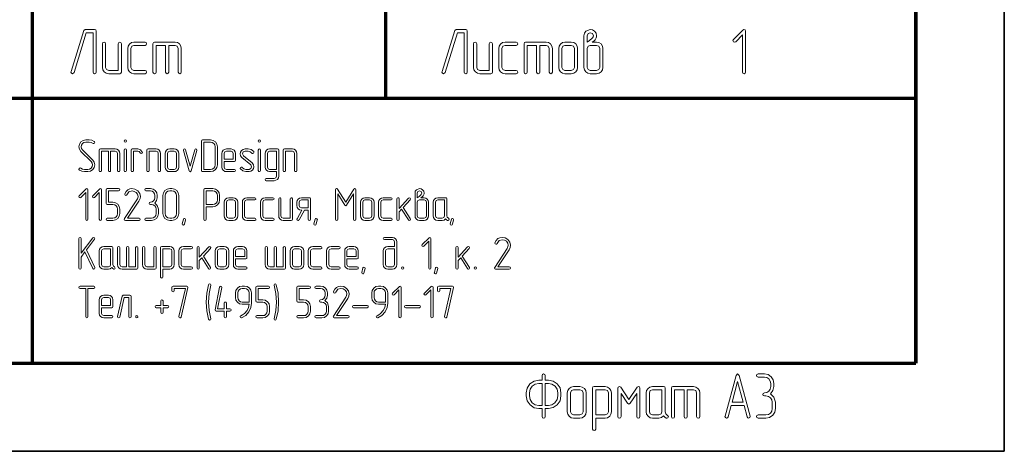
# Model space of a CAD drawing. Extents: x 0 to 420, y 0 to 297.
# Tile 11 of 18: x 364 to 420, y 0 to 24. Entities that reach past the tile are written whole.
import ezdxf

# ---------------------------------------------------------------- set-up
doc = ezdxf.new("R2010")
doc.units = 0

msp = doc.modelspace()

# ---------------------------------------------------------------- linework, layer by layer
at = {"color": 7, "lineweight": 35}
for p, q in [((420, 0), (420, 297)), ((0, 0), (420, 0))]:
    msp.add_line(p, q, dxfattribs=at)
at = {"color": 7, "lineweight": 70}
for p, q in [((415, 5), (415, 292)), ((415, 60), (415, 5)), ((365, 5), (365, 45)), ((295, 20), (415, 20)), ((20, 5), (415, 5)), ((230, 5), (415, 5))]:
    msp.add_line(p, q, dxfattribs=at)
at = {"color": 7, "lineweight": 70, "ltscale": 0.125}
msp.add_line((385, 20), (385, 25), dxfattribs=at)
at = {"color": 7, "lineweight": 13}
for points in [[(368.605, 21.471), (368.605, 23.792), (368.583, 23.858), (368.517, 23.883), (367.983, 23.883), (367.899, 23.821), (367.183, 21.5), (367.175, 21.467), (367.205, 21.405), (367.27, 21.383), (367.355, 21.446), (368.049, 23.704), (368.429, 23.704), (368.429, 21.471), (368.455, 21.405), (368.517, 21.383), (368.583, 21.405)], [(389.605, 21.471), (389.605, 23.792), (389.583, 23.858), (389.517, 23.883), (388.983, 23.883), (388.899, 23.821), (388.183, 21.5), (388.175, 21.467), (388.205, 21.405), (388.27, 21.383), (388.355, 21.446), (389.049, 23.704), (389.429, 23.704), (389.429, 21.471), (389.455, 21.405), (389.517, 21.383), (389.583, 21.405)], [(396.681, 23.167), (396.765, 23.233), (396.845, 23.302), (396.911, 23.419), (396.922, 23.463), (396.925, 23.525), (396.896, 23.675), (396.812, 23.792), (396.699, 23.858), (396.567, 23.88), (396.322, 23.792), (396.238, 23.675), (396.213, 23.525), (396.213, 22.812), (396.213, 21.742), (396.238, 21.603), (396.319, 21.489), (396.432, 21.409), (396.571, 21.383), (396.925, 21.383), (397.064, 21.409), (397.181, 21.489), (397.254, 21.603), (397.284, 21.742), (397.284, 22.812), (397.254, 22.948), (397.178, 23.065), (397.061, 23.141), (396.925, 23.167)], [(396.392, 23.167), (396.392, 23.525), (396.443, 23.657), (396.567, 23.704), (396.695, 23.657), (396.746, 23.525), (396.732, 23.463), (396.702, 23.416), (396.681, 23.394), (396.527, 23.262)], [(405.356, 21.471), (405.356, 23.792), (405.331, 23.858), (405.265, 23.88), (405.207, 23.854), (404.673, 23.321), (404.644, 23.258), (404.673, 23.196), (404.735, 23.167), (404.797, 23.196), (405.177, 23.58), (405.177, 21.471), (405.207, 21.405), (405.269, 21.383), (405.331, 21.405)], [(370.034, 21.471), (370.034, 23.079), (370.004, 23.145), (369.942, 23.167), (369.884, 23.141), (369.855, 23.079), (369.855, 21.562), (369.317, 21.562), (369.193, 21.614), (369.142, 21.742), (369.142, 23.079), (369.113, 23.145), (369.05, 23.167), (368.988, 23.141), (368.963, 23.079), (368.963, 21.742), (368.985, 21.599), (369.065, 21.486), (369.178, 21.405), (369.317, 21.383), (369.942, 21.383), (370.008, 21.405)], [(371.371, 21.383), (371.441, 21.413), (371.463, 21.471), (371.437, 21.537), (371.371, 21.562), (370.746, 21.562), (370.622, 21.614), (370.571, 21.742), (370.571, 22.812), (370.622, 22.937), (370.746, 22.988), (371.371, 22.988), (371.441, 23.017), (371.463, 23.079), (371.437, 23.141), (371.371, 23.167), (370.746, 23.167), (370.604, 23.141), (370.494, 23.061), (370.414, 22.944), (370.392, 22.812), (370.392, 21.742), (370.414, 21.599), (370.494, 21.486), (370.607, 21.405), (370.746, 21.383)], [(372.534, 22.988), (372.534, 21.471), (372.559, 21.405), (372.625, 21.383), (372.687, 21.405), (372.713, 21.471), (372.713, 22.988), (373.071, 22.988), (373.195, 22.937), (373.246, 22.812), (373.246, 21.471), (373.276, 21.405), (373.338, 21.383), (373.4, 21.405), (373.425, 21.471), (373.425, 22.812), (373.4, 22.948), (373.323, 23.065), (373.206, 23.141), (373.071, 23.167), (371.909, 23.167), (371.843, 23.145), (371.821, 23.079), (371.821, 21.471), (371.846, 21.405), (371.909, 21.383), (371.974, 21.405), (372, 21.471), (372, 22.988)], [(391.034, 21.471), (391.034, 23.079), (391.004, 23.145), (390.942, 23.167), (390.884, 23.141), (390.855, 23.079), (390.855, 21.562), (390.317, 21.562), (390.193, 21.614), (390.142, 21.742), (390.142, 23.079), (390.113, 23.145), (390.05, 23.167), (389.988, 23.141), (389.963, 23.079), (389.963, 21.742), (389.985, 21.599), (390.065, 21.486), (390.178, 21.405), (390.317, 21.383), (390.942, 21.383), (391.008, 21.405)], [(392.371, 21.383), (392.441, 21.413), (392.463, 21.471), (392.437, 21.537), (392.371, 21.562), (391.746, 21.562), (391.622, 21.614), (391.571, 21.742), (391.571, 22.812), (391.622, 22.937), (391.746, 22.988), (392.371, 22.988), (392.441, 23.017), (392.463, 23.079), (392.437, 23.141), (392.371, 23.167), (391.746, 23.167), (391.604, 23.141), (391.494, 23.061), (391.414, 22.944), (391.392, 22.812), (391.392, 21.742), (391.414, 21.599), (391.494, 21.486), (391.607, 21.405), (391.746, 21.383)], [(393.534, 22.988), (393.534, 21.471), (393.559, 21.405), (393.625, 21.383), (393.687, 21.405), (393.713, 21.471), (393.713, 22.988), (394.071, 22.988), (394.195, 22.937), (394.246, 22.812), (394.246, 21.471), (394.276, 21.405), (394.338, 21.383), (394.4, 21.405), (394.425, 21.471), (394.425, 22.812), (394.4, 22.948), (394.323, 23.065), (394.206, 23.141), (394.071, 23.167), (392.909, 23.167), (392.843, 23.145), (392.821, 23.079), (392.821, 21.471), (392.846, 21.405), (392.909, 21.383), (392.974, 21.405), (393, 21.471), (393, 22.988)], [(395.855, 21.742), (395.855, 22.812), (395.825, 22.948), (395.749, 23.065), (395.632, 23.141), (395.496, 23.167), (395.138, 23.167), (394.996, 23.141), (394.886, 23.061), (394.806, 22.944), (394.784, 22.812), (394.784, 21.742), (394.806, 21.599), (394.886, 21.486), (394.999, 21.405), (395.138, 21.383), (395.496, 21.383), (395.632, 21.405), (395.749, 21.486), (395.825, 21.599)], [(395.675, 21.742), (395.624, 21.614), (395.496, 21.562), (395.138, 21.562), (395.014, 21.614), (394.963, 21.742), (394.963, 22.812), (395.014, 22.937), (395.138, 22.988), (395.496, 22.988), (395.624, 22.937), (395.675, 22.812)], [(397.105, 21.742), (397.053, 21.614), (396.925, 21.562), (396.571, 21.562), (396.443, 21.614), (396.392, 21.742), (396.392, 22.812), (396.443, 22.937), (396.571, 22.988), (396.925, 22.988), (397.053, 22.937), (397.105, 22.812)], [(368.5, 17.545), (368.358, 17.613), (368.208, 17.637), (368.018, 17.637), (367.861, 17.605), (367.737, 17.516), (367.655, 17.392), (367.632, 17.25), (367.658, 17.105), (367.745, 16.979), (368.321, 16.405), (368.376, 16.318), (368.395, 16.224), (368.376, 16.126), (368.321, 16.042), (368.234, 15.984), (368.137, 15.966), (367.95, 15.966), (367.834, 15.982), (367.729, 16.034), (367.692, 16.045), (367.647, 16.024), (367.629, 15.979), (367.634, 15.95), (367.658, 15.929), (367.795, 15.858), (367.95, 15.837), (368.137, 15.837), (368.292, 15.866), (368.418, 15.955), (368.497, 16.076), (368.524, 16.221), (368.495, 16.366), (368.411, 16.495), (367.837, 17.068), (367.779, 17.153), (367.761, 17.25), (367.776, 17.345), (367.834, 17.432), (367.913, 17.487), (368.018, 17.508), (368.208, 17.508), (368.324, 17.489), (368.429, 17.437), (368.466, 17.426), (368.511, 17.447), (368.532, 17.492), (368.521, 17.524)], [(370.261, 17.637), (370.213, 17.616), (370.197, 17.571), (370.213, 17.526), (370.261, 17.508), (370.311, 17.529), (370.326, 17.571), (370.308, 17.618)], [(375.468, 16.221), (375.468, 17.25), (375.439, 17.397), (375.355, 17.524), (375.229, 17.608), (375.082, 17.637), (374.632, 17.637), (374.584, 17.618), (374.568, 17.571), (374.568, 15.9), (374.584, 15.853), (374.632, 15.837), (375.082, 15.837), (375.229, 15.863), (375.355, 15.95), (375.439, 16.074)], [(375.339, 16.221), (375.321, 16.118), (375.263, 16.039), (375.179, 15.982), (375.082, 15.966), (374.697, 15.966), (374.697, 17.508), (375.082, 17.508), (375.179, 17.487), (375.263, 17.432), (375.321, 17.347), (375.339, 17.25)], [(377.845, 17.637), (377.797, 17.616), (377.782, 17.571), (377.797, 17.526), (377.845, 17.508), (377.895, 17.529), (377.911, 17.571), (377.892, 17.618)], [(369.297, 16.992), (369.297, 15.9), (369.316, 15.853), (369.363, 15.837), (369.408, 15.853), (369.426, 15.9), (369.426, 16.992), (369.684, 16.992), (369.774, 16.955), (369.811, 16.866), (369.811, 15.9), (369.832, 15.853), (369.876, 15.837), (369.921, 15.853), (369.939, 15.9), (369.939, 16.866), (369.921, 16.963), (369.866, 17.047), (369.782, 17.103), (369.684, 17.121), (368.847, 17.121), (368.8, 17.105), (368.784, 17.058), (368.784, 15.9), (368.803, 15.853), (368.847, 15.837), (368.895, 15.853), (368.913, 15.9), (368.913, 16.992)], [(370.326, 17.058), (370.305, 17.105), (370.263, 17.121), (370.218, 17.103), (370.197, 17.058), (370.197, 15.9), (370.218, 15.853), (370.263, 15.837), (370.305, 15.855), (370.326, 15.9)], [(371.218, 16.945), (371.121, 17.074), (370.966, 17.121), (370.645, 17.121), (370.597, 17.105), (370.582, 17.058), (370.582, 15.9), (370.6, 15.853), (370.645, 15.837), (370.692, 15.853), (370.711, 15.9), (370.711, 16.992), (370.966, 16.992), (371.045, 16.968), (371.095, 16.903), (371.155, 16.861), (371.2, 16.876), (371.221, 16.921)], [(372.253, 15.9), (372.253, 16.866), (372.232, 16.963), (372.176, 17.047), (372.092, 17.103), (371.995, 17.121), (371.545, 17.121), (371.497, 17.105), (371.482, 17.058), (371.482, 15.9), (371.5, 15.853), (371.545, 15.837), (371.592, 15.853), (371.611, 15.9), (371.611, 16.992), (371.995, 16.992), (372.087, 16.955), (372.124, 16.866), (372.124, 15.9), (372.142, 15.853), (372.187, 15.837), (372.234, 15.853)], [(373.282, 16.095), (373.282, 16.866), (373.261, 16.963), (373.205, 17.047), (373.121, 17.103), (373.024, 17.121), (372.766, 17.121), (372.663, 17.103), (372.584, 17.045), (372.526, 16.961), (372.511, 16.866), (372.511, 16.095), (372.526, 15.992), (372.584, 15.911), (372.666, 15.853), (372.766, 15.837), (373.024, 15.837), (373.121, 15.853), (373.205, 15.911), (373.261, 15.992)], [(373.153, 16.095), (373.116, 16.003), (373.024, 15.966), (372.766, 15.966), (372.676, 16.003), (372.639, 16.095), (372.639, 16.866), (372.676, 16.955), (372.766, 16.992), (373.024, 16.992), (373.116, 16.955), (373.153, 16.866)], [(374.308, 17.042), (374.311, 17.061), (374.292, 17.105), (374.245, 17.121), (374.205, 17.108), (374.184, 17.074), (373.924, 16.147), (373.666, 17.074), (373.639, 17.111), (373.605, 17.121), (373.558, 17.103), (373.539, 17.061), (373.542, 17.042), (373.863, 15.892), (373.889, 15.847), (373.924, 15.834), (373.987, 15.892)], [(375.853, 16.416), (376.429, 16.416), (376.476, 16.432), (376.495, 16.479), (376.495, 16.863), (376.474, 16.961), (376.418, 17.045), (376.334, 17.1), (376.237, 17.121), (375.979, 17.121), (375.876, 17.1), (375.797, 17.045), (375.739, 16.961), (375.724, 16.863), (375.724, 16.095), (375.739, 15.992), (375.797, 15.911), (375.879, 15.853), (375.979, 15.837), (376.429, 15.837), (376.476, 15.858), (376.492, 15.9), (376.476, 15.947), (376.429, 15.966), (375.979, 15.966), (375.889, 16.003), (375.853, 16.095)], [(375.853, 16.542), (375.853, 16.863), (375.889, 16.955), (375.979, 16.992), (376.237, 16.992), (376.329, 16.955), (376.366, 16.863), (376.366, 16.542)], [(377.521, 16.968), (377.384, 17.082), (377.208, 17.121), (377.032, 17.121), (376.918, 17.097), (376.829, 17.037), (376.771, 16.947), (376.755, 16.842), (376.779, 16.729), (376.855, 16.632), (377.35, 16.226), (377.405, 16.113), (377.363, 16.011), (377.258, 15.966), (377.082, 15.966), (376.961, 15.992), (376.871, 16.068), (376.847, 16.089), (376.821, 16.095), (376.774, 16.076), (376.755, 16.032), (376.758, 16.011), (376.768, 15.992), (376.905, 15.876), (377.082, 15.837), (377.258, 15.837), (377.368, 15.858), (377.458, 15.924), (377.513, 16.011), (377.534, 16.116), (377.508, 16.229), (377.434, 16.329), (376.939, 16.732), (376.884, 16.845), (376.924, 16.95), (377.032, 16.992), (377.208, 16.992), (377.326, 16.966), (377.418, 16.889), (377.442, 16.868), (377.468, 16.863), (377.513, 16.882), (377.534, 16.926), (377.532, 16.947)], [(377.911, 17.058), (377.889, 17.105), (377.847, 17.121), (377.803, 17.103), (377.782, 17.058), (377.782, 15.9), (377.803, 15.853), (377.847, 15.837), (377.889, 15.855), (377.911, 15.9)], [(378.808, 15.837), (378.808, 15.582), (378.771, 15.489), (378.682, 15.453), (378.229, 15.453), (378.182, 15.434), (378.166, 15.389), (378.182, 15.342), (378.229, 15.324), (378.682, 15.324), (378.779, 15.345), (378.863, 15.4), (378.916, 15.484), (378.937, 15.582), (378.937, 17.058), (378.918, 17.105), (378.871, 17.124), (378.424, 17.124), (378.324, 17.103), (378.239, 17.047), (378.182, 16.963), (378.166, 16.868), (378.166, 16.095), (378.184, 15.995), (378.242, 15.913), (378.324, 15.855), (378.424, 15.837)], [(378.808, 15.966), (378.424, 15.966), (378.334, 16.003), (378.295, 16.095), (378.295, 16.868), (378.332, 16.958), (378.424, 16.995), (378.808, 16.995)], [(379.966, 15.9), (379.966, 16.866), (379.945, 16.963), (379.889, 17.047), (379.805, 17.103), (379.708, 17.121), (379.258, 17.121), (379.211, 17.105), (379.195, 17.058), (379.195, 15.9), (379.213, 15.853), (379.258, 15.837), (379.305, 15.853), (379.324, 15.9), (379.324, 16.992), (379.708, 16.992), (379.8, 16.955), (379.837, 16.866), (379.837, 15.9), (379.855, 15.853), (379.9, 15.837), (379.947, 15.853)], [(368.142, 13.139), (368.142, 14.811), (368.124, 14.858), (368.076, 14.874), (368.034, 14.855), (367.65, 14.471), (367.629, 14.426), (367.65, 14.382), (367.695, 14.361), (367.739, 14.382), (368.013, 14.658), (368.013, 13.139), (368.034, 13.092), (368.079, 13.076), (368.124, 13.092)], [(368.913, 13.139), (368.913, 14.811), (368.895, 14.858), (368.847, 14.874), (368.805, 14.855), (368.421, 14.471), (368.4, 14.426), (368.421, 14.382), (368.466, 14.361), (368.511, 14.382), (368.784, 14.658), (368.784, 13.139), (368.805, 13.092), (368.85, 13.076), (368.895, 13.092)], [(369.942, 13.461), (369.942, 13.718), (369.913, 13.866), (369.829, 13.989), (369.703, 14.074), (369.558, 14.103), (369.3, 14.103), (369.3, 14.747), (369.876, 14.747), (369.926, 14.768), (369.942, 14.811), (369.924, 14.855), (369.876, 14.876), (369.234, 14.876), (369.187, 14.858), (369.171, 14.811), (369.171, 14.039), (369.187, 13.989), (369.234, 13.974), (369.558, 13.974), (369.655, 13.955), (369.739, 13.9), (369.795, 13.816), (369.813, 13.718), (369.813, 13.461), (369.795, 13.361), (369.739, 13.279), (369.655, 13.221), (369.558, 13.205), (369.234, 13.205), (369.187, 13.184), (369.171, 13.139), (369.187, 13.095), (369.234, 13.076), (369.558, 13.076), (369.703, 13.103), (369.829, 13.189), (369.913, 13.313)], [(371.032, 13.076), (371.082, 13.097), (371.097, 13.139), (371.079, 13.187), (371.032, 13.205), (370.384, 13.205), (371.024, 14.174), (371.089, 14.308), (371.111, 14.434), (371.071, 14.605), (370.958, 14.75), (370.8, 14.845), (370.629, 14.876), (370.503, 14.858), (370.395, 14.805), (370.295, 14.708), (370.226, 14.571), (370.221, 14.547), (370.242, 14.503), (370.289, 14.484), (370.324, 14.497), (370.345, 14.526), (370.463, 14.695), (370.634, 14.745), (370.763, 14.721), (370.871, 14.655), (370.95, 14.553), (370.976, 14.434), (370.961, 14.339), (370.942, 14.295), (370.916, 14.245), (370.211, 13.176), (370.2, 13.145), (370.218, 13.097), (370.263, 13.076)], [(371.918, 14.061), (372.024, 14.195), (372.061, 14.361), (372.061, 14.489), (372.032, 14.637), (371.95, 14.763), (371.824, 14.847), (371.676, 14.876), (371.418, 14.876), (371.371, 14.855), (371.355, 14.811), (371.371, 14.766), (371.418, 14.747), (371.676, 14.747), (371.776, 14.726), (371.858, 14.671), (371.913, 14.587), (371.934, 14.489), (371.934, 14.361), (371.913, 14.261), (371.858, 14.179), (371.774, 14.121), (371.676, 14.105), (371.629, 14.084), (371.611, 14.039), (371.629, 13.995), (371.676, 13.976), (371.739, 13.976), (371.839, 13.955), (371.924, 13.9), (371.979, 13.816), (371.997, 13.718), (371.997, 13.461), (371.979, 13.361), (371.924, 13.279), (371.839, 13.221), (371.739, 13.205), (371.418, 13.205), (371.371, 13.184), (371.355, 13.139), (371.371, 13.095), (371.418, 13.076), (371.739, 13.076), (371.887, 13.103), (372.013, 13.189), (372.097, 13.313), (372.126, 13.461), (372.126, 13.718), (372.066, 13.921)], [(373.284, 13.461), (373.284, 14.489), (373.255, 14.637), (373.171, 14.763), (373.045, 14.847), (372.897, 14.876), (372.768, 14.876), (372.618, 14.845), (372.495, 14.761), (372.411, 14.634), (372.384, 14.489), (372.384, 13.461), (372.411, 13.313), (372.497, 13.189), (372.621, 13.103), (372.768, 13.076), (372.897, 13.076), (373.045, 13.103), (373.171, 13.189), (373.255, 13.313)], [(373.155, 13.461), (373.137, 13.358), (373.079, 13.279), (372.995, 13.221), (372.897, 13.205), (372.768, 13.205), (372.671, 13.221), (372.589, 13.279), (372.532, 13.361), (372.513, 13.461), (372.513, 14.489), (372.529, 14.587), (372.587, 14.671), (372.668, 14.726), (372.768, 14.747), (372.897, 14.747), (372.995, 14.726), (373.079, 14.671), (373.137, 14.587), (373.155, 14.489)], [(374.824, 13.847), (375.208, 13.847), (375.355, 13.876), (375.482, 13.961), (375.566, 14.084), (375.595, 14.232), (375.595, 14.489), (375.566, 14.637), (375.482, 14.763), (375.355, 14.847), (375.208, 14.876), (374.758, 14.876), (374.711, 14.858), (374.695, 14.811), (374.695, 13.139), (374.713, 13.092), (374.758, 13.076), (374.805, 13.092), (374.824, 13.139)], [(374.824, 13.976), (374.824, 14.747), (375.208, 14.747), (375.305, 14.726), (375.389, 14.671), (375.447, 14.587), (375.466, 14.489), (375.466, 14.232), (375.447, 14.132), (375.389, 14.05), (375.305, 13.995), (375.208, 13.976)], [(383.305, 13.139), (383.305, 14.811), (383.289, 14.866), (383.247, 14.887), (383.187, 14.845), (382.726, 14.1), (382.268, 14.845), (382.239, 14.876), (382.208, 14.887), (382.166, 14.866), (382.15, 14.811), (382.15, 13.139), (382.168, 13.092), (382.213, 13.076), (382.261, 13.092), (382.279, 13.139), (382.279, 14.582), (382.671, 13.942), (382.726, 13.903), (382.782, 13.942), (383.176, 14.584), (383.176, 13.139), (383.197, 13.092), (383.242, 13.076), (383.287, 13.092)], [(386.987, 14.361), (387.047, 14.408), (387.105, 14.458), (387.153, 14.542), (387.161, 14.574), (387.163, 14.618), (387.142, 14.726), (387.082, 14.811), (387, 14.858), (386.905, 14.874), (386.729, 14.811), (386.668, 14.726), (386.65, 14.618), (386.65, 14.105), (386.65, 13.334), (386.668, 13.234), (386.726, 13.153), (386.808, 13.095), (386.908, 13.076), (387.163, 13.076), (387.263, 13.095), (387.347, 13.153), (387.4, 13.234), (387.421, 13.334), (387.421, 14.105), (387.4, 14.203), (387.345, 14.287), (387.261, 14.342), (387.163, 14.361)], [(386.779, 14.361), (386.779, 14.618), (386.816, 14.713), (386.905, 14.747), (386.997, 14.713), (387.034, 14.618), (387.024, 14.574), (387.003, 14.539), (386.987, 14.524), (386.876, 14.429)], [(376.621, 13.334), (376.621, 14.105), (376.6, 14.203), (376.545, 14.287), (376.461, 14.342), (376.363, 14.361), (376.105, 14.361), (376.003, 14.342), (375.924, 14.284), (375.866, 14.2), (375.85, 14.105), (375.85, 13.334), (375.866, 13.232), (375.924, 13.15), (376.005, 13.092), (376.105, 13.076), (376.363, 13.076), (376.461, 13.092), (376.545, 13.15), (376.6, 13.232)], [(376.492, 13.334), (376.455, 13.242), (376.363, 13.205), (376.105, 13.205), (376.016, 13.242), (375.979, 13.334), (375.979, 14.105), (376.016, 14.195), (376.105, 14.232), (376.363, 14.232), (376.455, 14.195), (376.492, 14.105)], [(377.584, 13.076), (377.634, 13.097), (377.65, 13.139), (377.632, 13.187), (377.584, 13.205), (377.134, 13.205), (377.045, 13.242), (377.008, 13.334), (377.008, 14.105), (377.045, 14.195), (377.134, 14.232), (377.584, 14.232), (377.634, 14.253), (377.65, 14.297), (377.632, 14.342), (377.584, 14.361), (377.134, 14.361), (377.032, 14.342), (376.953, 14.284), (376.895, 14.2), (376.879, 14.105), (376.879, 13.334), (376.895, 13.232), (376.953, 13.15), (377.034, 13.092), (377.134, 13.076)], [(378.613, 13.076), (378.663, 13.097), (378.679, 13.139), (378.661, 13.187), (378.613, 13.205), (378.163, 13.205), (378.074, 13.242), (378.037, 13.334), (378.037, 14.105), (378.074, 14.195), (378.163, 14.232), (378.613, 14.232), (378.663, 14.253), (378.679, 14.297), (378.661, 14.342), (378.613, 14.361), (378.163, 14.361), (378.061, 14.342), (377.982, 14.284), (377.924, 14.2), (377.908, 14.105), (377.908, 13.334), (377.924, 13.232), (377.982, 13.15), (378.063, 13.092), (378.163, 13.076)], [(379.708, 13.139), (379.708, 14.297), (379.687, 14.345), (379.642, 14.361), (379.6, 14.342), (379.579, 14.297), (379.579, 13.205), (379.192, 13.205), (379.103, 13.242), (379.066, 13.334), (379.066, 14.297), (379.045, 14.345), (379, 14.361), (378.955, 14.342), (378.937, 14.297), (378.937, 13.334), (378.953, 13.232), (379.011, 13.15), (379.092, 13.092), (379.192, 13.076), (379.642, 13.076), (379.689, 13.092)], [(380.737, 13.139), (380.737, 14.297), (380.718, 14.345), (380.671, 14.361), (380.221, 14.361), (380.118, 14.342), (380.039, 14.284), (379.982, 14.2), (379.966, 14.105), (379.966, 13.911), (379.982, 13.811), (380.039, 13.729), (380.121, 13.671), (380.221, 13.655), (380.242, 13.655), (379.974, 13.171), (379.963, 13.139), (379.984, 13.095), (380.032, 13.076), (380.063, 13.084), (380.087, 13.111), (380.387, 13.655), (380.608, 13.655), (380.608, 13.139), (380.626, 13.092), (380.671, 13.076), (380.718, 13.092)], [(380.608, 13.784), (380.221, 13.784), (380.132, 13.821), (380.095, 13.911), (380.095, 14.105), (380.132, 14.195), (380.221, 14.232), (380.608, 14.232)], [(384.334, 13.334), (384.334, 14.105), (384.313, 14.203), (384.258, 14.287), (384.174, 14.342), (384.076, 14.361), (383.818, 14.361), (383.716, 14.342), (383.637, 14.284), (383.579, 14.2), (383.563, 14.105), (383.563, 13.334), (383.579, 13.232), (383.637, 13.15), (383.718, 13.092), (383.818, 13.076), (384.076, 13.076), (384.174, 13.092), (384.258, 13.15), (384.313, 13.232)], [(384.205, 13.334), (384.168, 13.242), (384.076, 13.205), (383.818, 13.205), (383.729, 13.242), (383.692, 13.334), (383.692, 14.105), (383.729, 14.195), (383.818, 14.232), (384.076, 14.232), (384.168, 14.195), (384.205, 14.105)], [(385.297, 13.076), (385.347, 13.097), (385.363, 13.139), (385.345, 13.187), (385.297, 13.205), (384.847, 13.205), (384.758, 13.242), (384.721, 13.334), (384.721, 14.105), (384.758, 14.195), (384.847, 14.232), (385.297, 14.232), (385.347, 14.253), (385.363, 14.297), (385.345, 14.342), (385.297, 14.361), (384.847, 14.361), (384.745, 14.342), (384.666, 14.284), (384.608, 14.2), (384.592, 14.105), (384.592, 13.334), (384.608, 13.232), (384.666, 13.15), (384.747, 13.092), (384.847, 13.076)], [(385.979, 13.813), (386.376, 14.247), (386.395, 14.292), (386.374, 14.337), (386.329, 14.358), (386.282, 14.337), (385.75, 13.75), (385.75, 14.297), (385.729, 14.345), (385.687, 14.361), (385.642, 14.342), (385.621, 14.297), (385.621, 13.139), (385.642, 13.092), (385.687, 13.076), (385.732, 13.092), (385.75, 13.139), (385.75, 13.558), (385.889, 13.713), (386.274, 13.105), (386.297, 13.082), (386.326, 13.076), (386.371, 13.095), (386.392, 13.139), (386.382, 13.176)], [(387.292, 13.334), (387.255, 13.242), (387.163, 13.205), (386.908, 13.205), (386.816, 13.242), (386.779, 13.334), (386.779, 14.105), (386.816, 14.195), (386.908, 14.232), (387.163, 14.232), (387.255, 14.195), (387.292, 14.105)], [(388.537, 13.2), (388.474, 13.253), (388.45, 13.334), (388.45, 14.297), (388.432, 14.345), (388.384, 14.361), (387.934, 14.361), (387.832, 14.342), (387.753, 14.284), (387.695, 14.2), (387.679, 14.105), (387.679, 13.334), (387.695, 13.232), (387.753, 13.15), (387.834, 13.092), (387.934, 13.076), (388.192, 13.076), (388.297, 13.097), (388.384, 13.163), (388.437, 13.113), (388.497, 13.076), (388.521, 13.074), (388.566, 13.092), (388.584, 13.139)], [(388.321, 13.334), (388.284, 13.242), (388.192, 13.205), (387.934, 13.205), (387.845, 13.242), (387.808, 13.334), (387.808, 14.105), (387.845, 14.195), (387.934, 14.232), (388.321, 14.232)], [(373.666, 13.111), (373.6, 12.858), (373.576, 12.818), (373.539, 12.805), (373.492, 12.826), (373.471, 12.868), (373.474, 12.887), (373.539, 13.142), (373.563, 13.179), (373.6, 13.192), (373.647, 13.174), (373.668, 13.132)], [(381.121, 13.111), (381.055, 12.858), (381.032, 12.818), (380.995, 12.805), (380.947, 12.826), (380.926, 12.868), (380.929, 12.887), (380.995, 13.142), (381.018, 13.179), (381.055, 13.192), (381.103, 13.174), (381.124, 13.132)], [(388.834, 13.111), (388.768, 12.858), (388.745, 12.818), (388.708, 12.805), (388.661, 12.826), (388.639, 12.868), (388.642, 12.887), (388.708, 13.142), (388.732, 13.179), (388.768, 13.192), (388.816, 13.174), (388.837, 13.132)], [(367.758, 11.003), (367.971, 11.289), (368.408, 10.353), (368.432, 10.324), (368.463, 10.316), (368.508, 10.334), (368.529, 10.376), (368.526, 10.389), (368.524, 10.408), (368.058, 11.405), (368.516, 12.013), (368.532, 12.05), (368.508, 12.097), (368.463, 12.116), (368.413, 12.089), (367.758, 11.216), (367.758, 12.05), (367.737, 12.097), (367.692, 12.116), (367.647, 12.097), (367.629, 12.05), (367.629, 10.379), (367.647, 10.332), (367.692, 10.316), (367.739, 10.332), (367.758, 10.379)], [(385.497, 11.6), (385.113, 11.6), (385.011, 11.582), (384.929, 11.526), (384.871, 11.442), (384.855, 11.345), (384.855, 10.574), (384.874, 10.474), (384.932, 10.392), (385.013, 10.334), (385.113, 10.316), (385.368, 10.316), (385.468, 10.334), (385.553, 10.392), (385.605, 10.474), (385.626, 10.574), (385.626, 11.858), (385.605, 11.955), (385.55, 12.039), (385.466, 12.095), (385.368, 12.116), (384.918, 12.116), (384.871, 12.095), (384.855, 12.05), (384.871, 12.005), (384.918, 11.987), (385.368, 11.987), (385.461, 11.95), (385.497, 11.858)], [(387.553, 10.379), (387.553, 12.05), (387.534, 12.097), (387.487, 12.113), (387.445, 12.095), (387.061, 11.711), (387.039, 11.666), (387.061, 11.621), (387.105, 11.6), (387.15, 11.621), (387.424, 11.897), (387.424, 10.379), (387.445, 10.332), (387.489, 10.316), (387.534, 10.332)], [(391.982, 10.316), (392.032, 10.337), (392.047, 10.379), (392.029, 10.426), (391.982, 10.445), (391.334, 10.445), (391.974, 11.413), (392.039, 11.547), (392.061, 11.674), (392.021, 11.845), (391.908, 11.989), (391.75, 12.084), (391.579, 12.116), (391.453, 12.097), (391.345, 12.045), (391.245, 11.947), (391.176, 11.811), (391.171, 11.787), (391.192, 11.742), (391.239, 11.724), (391.274, 11.737), (391.295, 11.766), (391.413, 11.934), (391.584, 11.984), (391.713, 11.961), (391.821, 11.895), (391.9, 11.792), (391.926, 11.674), (391.911, 11.579), (391.892, 11.534), (391.866, 11.484), (391.161, 10.416), (391.15, 10.384), (391.168, 10.337), (391.213, 10.316)], [(369.642, 10.439), (369.579, 10.492), (369.555, 10.574), (369.555, 11.537), (369.537, 11.584), (369.489, 11.6), (369.039, 11.6), (368.937, 11.582), (368.858, 11.524), (368.8, 11.439), (368.784, 11.345), (368.784, 10.574), (368.8, 10.471), (368.858, 10.389), (368.939, 10.332), (369.039, 10.316), (369.297, 10.316), (369.403, 10.337), (369.489, 10.403), (369.542, 10.353), (369.603, 10.316), (369.626, 10.313), (369.671, 10.332), (369.689, 10.379)], [(369.426, 10.574), (369.389, 10.482), (369.297, 10.445), (369.039, 10.445), (368.95, 10.482), (368.913, 10.574), (368.913, 11.345), (368.95, 11.434), (369.039, 11.471), (369.426, 11.471)], [(370.455, 10.445), (370.455, 11.537), (370.434, 11.584), (370.392, 11.6), (370.347, 11.582), (370.326, 11.537), (370.326, 10.445), (370.068, 10.445), (369.979, 10.482), (369.942, 10.574), (369.942, 11.537), (369.921, 11.584), (369.876, 11.6), (369.832, 11.582), (369.813, 11.537), (369.813, 10.574), (369.829, 10.471), (369.887, 10.389), (369.968, 10.332), (370.068, 10.316), (370.905, 10.316), (370.953, 10.332), (370.968, 10.379), (370.968, 11.537), (370.947, 11.584), (370.905, 11.6), (370.861, 11.582), (370.839, 11.537), (370.839, 10.445)], [(371.997, 10.379), (371.997, 11.537), (371.976, 11.584), (371.932, 11.6), (371.889, 11.582), (371.868, 11.537), (371.868, 10.445), (371.482, 10.445), (371.392, 10.482), (371.355, 10.574), (371.355, 11.537), (371.334, 11.584), (371.289, 11.6), (371.245, 11.582), (371.226, 11.537), (371.226, 10.574), (371.242, 10.471), (371.3, 10.389), (371.382, 10.332), (371.482, 10.316), (371.932, 10.316), (371.979, 10.332)], [(372.384, 10.316), (372.771, 10.316), (372.868, 10.332), (372.953, 10.389), (373.005, 10.474), (373.026, 10.574), (373.026, 11.345), (373.005, 11.442), (372.95, 11.526), (372.866, 11.582), (372.771, 11.6), (372.318, 11.6), (372.271, 11.584), (372.255, 11.537), (372.255, 9.866), (372.276, 9.818), (372.318, 9.803), (372.363, 9.818), (372.384, 9.866)], [(372.384, 10.442), (372.384, 11.471), (372.771, 11.471), (372.861, 11.434), (372.897, 11.345), (372.897, 10.574), (372.858, 10.482), (372.771, 10.442)], [(373.989, 10.316), (374.039, 10.337), (374.055, 10.379), (374.037, 10.426), (373.989, 10.445), (373.539, 10.445), (373.45, 10.482), (373.413, 10.574), (373.413, 11.345), (373.45, 11.434), (373.539, 11.471), (373.989, 11.471), (374.039, 11.492), (374.055, 11.537), (374.037, 11.582), (373.989, 11.6), (373.539, 11.6), (373.437, 11.582), (373.358, 11.524), (373.3, 11.439), (373.284, 11.345), (373.284, 10.574), (373.3, 10.471), (373.358, 10.389), (373.439, 10.332), (373.539, 10.316)], [(374.671, 11.053), (375.068, 11.487), (375.087, 11.532), (375.066, 11.576), (375.021, 11.597), (374.974, 11.576), (374.442, 10.989), (374.442, 11.537), (374.421, 11.584), (374.379, 11.6), (374.334, 11.582), (374.313, 11.537), (374.313, 10.379), (374.334, 10.332), (374.379, 10.316), (374.424, 10.332), (374.442, 10.379), (374.442, 10.797), (374.582, 10.953), (374.966, 10.345), (374.989, 10.321), (375.018, 10.316), (375.063, 10.334), (375.084, 10.379), (375.074, 10.416)], [(376.113, 10.574), (376.113, 11.345), (376.092, 11.442), (376.037, 11.526), (375.953, 11.582), (375.855, 11.6), (375.597, 11.6), (375.495, 11.582), (375.416, 11.524), (375.358, 11.439), (375.342, 11.345), (375.342, 10.574), (375.358, 10.471), (375.416, 10.389), (375.497, 10.332), (375.597, 10.316), (375.855, 10.316), (375.953, 10.332), (376.037, 10.389), (376.092, 10.471)], [(375.984, 10.574), (375.947, 10.482), (375.855, 10.445), (375.597, 10.445), (375.508, 10.482), (375.471, 10.574), (375.471, 11.345), (375.508, 11.434), (375.597, 11.471), (375.855, 11.471), (375.947, 11.434), (375.984, 11.345)], [(376.5, 10.895), (377.076, 10.895), (377.124, 10.911), (377.142, 10.958), (377.142, 11.345), (377.121, 11.442), (377.066, 11.526), (376.982, 11.582), (376.884, 11.6), (376.626, 11.6), (376.524, 11.582), (376.445, 11.524), (376.387, 11.439), (376.371, 11.345), (376.371, 10.574), (376.387, 10.471), (376.445, 10.389), (376.526, 10.332), (376.626, 10.316), (377.076, 10.316), (377.126, 10.337), (377.142, 10.379), (377.124, 10.426), (377.076, 10.445), (376.626, 10.445), (376.537, 10.482), (376.5, 10.574)], [(376.5, 11.024), (376.5, 11.345), (376.537, 11.434), (376.626, 11.471), (376.884, 11.471), (376.976, 11.434), (377.013, 11.345), (377.013, 11.024)], [(378.813, 10.445), (378.813, 11.537), (378.792, 11.584), (378.75, 11.6), (378.705, 11.582), (378.684, 11.537), (378.684, 10.445), (378.426, 10.445), (378.337, 10.482), (378.3, 10.574), (378.3, 11.537), (378.279, 11.584), (378.234, 11.6), (378.189, 11.582), (378.171, 11.537), (378.171, 10.574), (378.187, 10.471), (378.245, 10.389), (378.326, 10.332), (378.426, 10.316), (379.263, 10.316), (379.311, 10.332), (379.326, 10.379), (379.326, 11.537), (379.305, 11.584), (379.263, 11.6), (379.218, 11.582), (379.197, 11.537), (379.197, 10.445)], [(380.355, 10.574), (380.355, 11.345), (380.334, 11.442), (380.279, 11.526), (380.195, 11.582), (380.097, 11.6), (379.839, 11.6), (379.737, 11.582), (379.658, 11.524), (379.6, 11.439), (379.584, 11.345), (379.584, 10.574), (379.6, 10.471), (379.658, 10.389), (379.739, 10.332), (379.839, 10.316), (380.097, 10.316), (380.195, 10.332), (380.279, 10.389), (380.334, 10.471)], [(380.226, 10.574), (380.189, 10.482), (380.097, 10.445), (379.839, 10.445), (379.75, 10.482), (379.713, 10.574), (379.713, 11.345), (379.75, 11.434), (379.839, 11.471), (380.097, 11.471), (380.189, 11.434), (380.226, 11.345)], [(381.318, 10.316), (381.368, 10.337), (381.384, 10.379), (381.366, 10.426), (381.318, 10.445), (380.868, 10.445), (380.779, 10.482), (380.742, 10.574), (380.742, 11.345), (380.779, 11.434), (380.868, 11.471), (381.318, 11.471), (381.368, 11.492), (381.384, 11.537), (381.366, 11.582), (381.318, 11.6), (380.868, 11.6), (380.766, 11.582), (380.687, 11.524), (380.629, 11.439), (380.613, 11.345), (380.613, 10.574), (380.629, 10.471), (380.687, 10.389), (380.768, 10.332), (380.868, 10.316)], [(382.347, 10.316), (382.397, 10.337), (382.413, 10.379), (382.395, 10.426), (382.347, 10.445), (381.897, 10.445), (381.808, 10.482), (381.771, 10.574), (381.771, 11.345), (381.808, 11.434), (381.897, 11.471), (382.347, 11.471), (382.397, 11.492), (382.413, 11.537), (382.395, 11.582), (382.347, 11.6), (381.897, 11.6), (381.795, 11.582), (381.716, 11.524), (381.658, 11.439), (381.642, 11.345), (381.642, 10.574), (381.658, 10.471), (381.716, 10.389), (381.797, 10.332), (381.897, 10.316)], [(382.8, 10.895), (383.376, 10.895), (383.424, 10.911), (383.442, 10.958), (383.442, 11.345), (383.421, 11.442), (383.366, 11.526), (383.282, 11.582), (383.184, 11.6), (382.926, 11.6), (382.824, 11.582), (382.745, 11.524), (382.687, 11.439), (382.671, 11.345), (382.671, 10.574), (382.687, 10.471), (382.745, 10.389), (382.826, 10.332), (382.926, 10.316), (383.376, 10.316), (383.426, 10.337), (383.442, 10.379), (383.424, 10.426), (383.376, 10.445), (382.926, 10.445), (382.837, 10.482), (382.8, 10.574)], [(382.8, 11.024), (382.8, 11.345), (382.837, 11.434), (382.926, 11.471), (383.184, 11.471), (383.276, 11.434), (383.313, 11.345), (383.313, 11.024)], [(385.497, 11.471), (385.497, 10.574), (385.461, 10.482), (385.368, 10.445), (385.113, 10.445), (385.021, 10.482), (384.984, 10.574), (384.984, 11.345), (385.021, 11.434), (385.113, 11.471)], [(389.324, 11.053), (389.721, 11.487), (389.739, 11.532), (389.718, 11.576), (389.674, 11.597), (389.626, 11.576), (389.095, 10.989), (389.095, 11.537), (389.074, 11.584), (389.032, 11.6), (388.987, 11.582), (388.966, 11.537), (388.966, 10.379), (388.987, 10.332), (389.032, 10.316), (389.076, 10.332), (389.095, 10.379), (389.095, 10.797), (389.234, 10.953), (389.618, 10.345), (389.642, 10.321), (389.671, 10.316), (389.716, 10.334), (389.737, 10.379), (389.726, 10.416)], [(383.826, 10.35), (383.761, 10.097), (383.737, 10.058), (383.7, 10.045), (383.653, 10.066), (383.632, 10.108), (383.634, 10.126), (383.7, 10.382), (383.724, 10.418), (383.761, 10.432), (383.808, 10.413), (383.829, 10.371)], [(385.947, 10.445), (385.9, 10.424), (385.884, 10.379), (385.9, 10.334), (385.947, 10.316), (385.997, 10.337), (386.013, 10.379), (385.995, 10.426)], [(387.937, 10.35), (387.871, 10.097), (387.847, 10.058), (387.811, 10.045), (387.763, 10.066), (387.742, 10.108), (387.745, 10.126), (387.811, 10.382), (387.834, 10.418), (387.871, 10.432), (387.918, 10.413), (387.939, 10.371)], [(390.058, 10.445), (390.011, 10.424), (389.995, 10.379), (390.011, 10.334), (390.058, 10.316), (390.108, 10.337), (390.124, 10.379), (390.105, 10.426)], [(375.089, 7.508), (374.995, 7.976), (374.966, 8.455), (374.995, 8.929), (375.089, 9.403), (375.092, 9.418), (375.074, 9.466), (375.026, 9.482), (374.989, 9.471), (374.968, 9.434), (374.866, 8.947), (374.834, 8.455), (374.868, 7.958), (374.968, 7.474), (374.992, 7.437), (375.026, 7.426), (375.074, 7.445), (375.092, 7.489)], [(378.8, 7.474), (378.897, 7.961), (378.932, 8.455), (378.897, 8.947), (378.8, 9.434), (378.774, 9.471), (378.739, 9.482), (378.692, 9.463), (378.674, 9.421), (378.676, 9.403), (378.771, 8.932), (378.803, 8.455), (378.771, 7.979), (378.676, 7.508), (378.674, 7.489), (378.692, 7.445), (378.739, 7.426), (378.779, 7.439)], [(368.013, 9.226), (368.013, 7.618), (368.034, 7.571), (368.079, 7.555), (368.124, 7.571), (368.142, 7.618), (368.142, 9.226), (368.466, 9.226), (368.513, 9.247), (368.529, 9.289), (368.513, 9.334), (368.466, 9.355), (367.692, 9.355), (367.645, 9.334), (367.629, 9.289), (367.645, 9.245), (367.692, 9.226)], [(373.797, 9.276), (373.8, 9.295), (373.782, 9.337), (373.734, 9.355), (372.961, 9.355), (372.913, 9.337), (372.897, 9.289), (372.897, 9.097), (372.916, 9.05), (372.961, 9.034), (373.008, 9.05), (373.026, 9.097), (373.026, 9.226), (373.653, 9.226), (373.284, 7.634), (373.282, 7.616), (373.303, 7.571), (373.347, 7.555), (373.387, 7.568), (373.411, 7.605)], [(375.979, 8.068), (375.979, 8.392), (375.958, 8.439), (375.916, 8.455), (375.871, 8.437), (375.85, 8.392), (375.85, 8.068), (375.479, 8.068), (375.721, 9.276), (375.721, 9.292), (375.703, 9.337), (375.655, 9.355), (375.616, 9.342), (375.595, 9.303), (375.337, 8.018), (375.337, 8.003), (375.355, 7.958), (375.4, 7.939), (375.85, 7.939), (375.85, 7.618), (375.868, 7.571), (375.916, 7.555), (375.961, 7.571), (375.979, 7.618), (375.979, 7.939), (376.174, 7.939), (376.221, 7.961), (376.237, 8.005), (376.221, 8.05), (376.174, 8.068)], [(377.392, 8.397), (377.392, 8.968), (377.363, 9.118), (377.279, 9.242), (377.153, 9.326), (377.005, 9.355), (376.876, 9.355), (376.726, 9.324), (376.603, 9.239), (376.518, 9.113), (376.492, 8.968), (376.492, 8.711), (376.518, 8.561), (376.603, 8.437), (376.726, 8.353), (376.876, 8.326), (377.261, 8.326), (377.226, 8.147), (377.145, 7.974), (376.992, 7.797), (376.895, 7.729), (376.789, 7.679), (376.758, 7.655), (376.747, 7.621), (376.766, 7.574), (376.808, 7.555), (376.837, 7.558), (377.071, 7.697), (377.253, 7.905), (377.355, 8.139)], [(377.263, 8.455), (376.876, 8.455), (376.779, 8.471), (376.697, 8.529), (376.639, 8.611), (376.621, 8.711), (376.621, 8.968), (376.637, 9.066), (376.695, 9.15), (376.776, 9.205), (376.876, 9.226), (377.005, 9.226), (377.105, 9.205), (377.189, 9.15), (377.242, 9.066), (377.263, 8.968)], [(378.418, 7.939), (378.418, 8.197), (378.389, 8.345), (378.305, 8.468), (378.179, 8.553), (378.034, 8.582), (377.776, 8.582), (377.776, 9.226), (378.353, 9.226), (378.403, 9.247), (378.418, 9.289), (378.4, 9.334), (378.353, 9.355), (377.711, 9.355), (377.663, 9.337), (377.647, 9.289), (377.647, 8.518), (377.663, 8.468), (377.711, 8.453), (378.034, 8.453), (378.132, 8.434), (378.216, 8.379), (378.271, 8.295), (378.289, 8.197), (378.289, 7.939), (378.271, 7.839), (378.216, 7.758), (378.132, 7.7), (378.034, 7.684), (377.711, 7.684), (377.663, 7.663), (377.647, 7.618), (377.663, 7.574), (377.711, 7.555), (378.034, 7.555), (378.179, 7.582), (378.305, 7.668), (378.389, 7.792)], [(380.732, 7.939), (380.732, 8.197), (380.703, 8.345), (380.618, 8.468), (380.492, 8.553), (380.347, 8.582), (380.089, 8.582), (380.089, 9.226), (380.666, 9.226), (380.716, 9.247), (380.732, 9.289), (380.713, 9.334), (380.666, 9.355), (380.024, 9.355), (379.976, 9.337), (379.961, 9.289), (379.961, 8.518), (379.976, 8.468), (380.024, 8.453), (380.347, 8.453), (380.445, 8.434), (380.529, 8.379), (380.584, 8.295), (380.603, 8.197), (380.603, 7.939), (380.584, 7.839), (380.529, 7.758), (380.445, 7.7), (380.347, 7.684), (380.024, 7.684), (379.976, 7.663), (379.961, 7.618), (379.976, 7.574), (380.024, 7.555), (380.347, 7.555), (380.492, 7.582), (380.618, 7.668), (380.703, 7.792)], [(381.553, 8.539), (381.658, 8.674), (381.695, 8.839), (381.695, 8.968), (381.666, 9.116), (381.584, 9.242), (381.458, 9.326), (381.311, 9.355), (381.053, 9.355), (381.005, 9.334), (380.989, 9.289), (381.005, 9.245), (381.053, 9.226), (381.311, 9.226), (381.411, 9.205), (381.492, 9.15), (381.547, 9.066), (381.568, 8.968), (381.568, 8.839), (381.547, 8.739), (381.492, 8.658), (381.408, 8.6), (381.311, 8.584), (381.263, 8.563), (381.245, 8.518), (381.263, 8.474), (381.311, 8.455), (381.374, 8.455), (381.474, 8.434), (381.558, 8.379), (381.613, 8.295), (381.632, 8.197), (381.632, 7.939), (381.613, 7.839), (381.558, 7.758), (381.474, 7.7), (381.374, 7.684), (381.053, 7.684), (381.005, 7.663), (380.989, 7.618), (381.005, 7.574), (381.053, 7.555), (381.374, 7.555), (381.521, 7.582), (381.647, 7.668), (381.732, 7.792), (381.761, 7.939), (381.761, 8.197), (381.7, 8.4)], [(382.85, 7.555), (382.9, 7.576), (382.916, 7.618), (382.897, 7.666), (382.85, 7.684), (382.203, 7.684), (382.842, 8.653), (382.908, 8.787), (382.929, 8.913), (382.889, 9.084), (382.776, 9.229), (382.618, 9.324), (382.447, 9.355), (382.321, 9.337), (382.213, 9.284), (382.113, 9.187), (382.045, 9.05), (382.039, 9.026), (382.061, 8.982), (382.108, 8.963), (382.142, 8.976), (382.163, 9.005), (382.282, 9.174), (382.453, 9.224), (382.582, 9.2), (382.689, 9.134), (382.768, 9.032), (382.795, 8.913), (382.779, 8.818), (382.761, 8.774), (382.734, 8.724), (382.029, 7.655), (382.018, 7.624), (382.037, 7.576), (382.082, 7.555)], [(385.103, 8.397), (385.103, 8.968), (385.074, 9.118), (384.989, 9.242), (384.863, 9.326), (384.716, 9.355), (384.587, 9.355), (384.437, 9.324), (384.313, 9.239), (384.229, 9.113), (384.203, 8.968), (384.203, 8.711), (384.229, 8.561), (384.313, 8.437), (384.437, 8.353), (384.587, 8.326), (384.971, 8.326), (384.937, 8.147), (384.855, 7.974), (384.703, 7.797), (384.605, 7.729), (384.5, 7.679), (384.468, 7.655), (384.458, 7.621), (384.476, 7.574), (384.518, 7.555), (384.547, 7.558), (384.782, 7.697), (384.963, 7.905), (385.066, 8.139)], [(384.974, 8.455), (384.587, 8.455), (384.489, 8.471), (384.408, 8.529), (384.35, 8.611), (384.332, 8.711), (384.332, 8.968), (384.347, 9.066), (384.405, 9.15), (384.487, 9.205), (384.587, 9.226), (384.716, 9.226), (384.816, 9.205), (384.9, 9.15), (384.953, 9.066), (384.974, 8.968)], [(385.871, 7.618), (385.871, 9.289), (385.853, 9.337), (385.805, 9.353), (385.763, 9.334), (385.379, 8.95), (385.358, 8.905), (385.379, 8.861), (385.424, 8.839), (385.468, 8.861), (385.742, 9.137), (385.742, 7.618), (385.763, 7.571), (385.808, 7.555), (385.853, 7.571)], [(387.671, 7.618), (387.671, 9.289), (387.653, 9.337), (387.605, 9.353), (387.563, 9.334), (387.179, 8.95), (387.158, 8.905), (387.179, 8.861), (387.224, 8.839), (387.268, 8.861), (387.542, 9.137), (387.542, 7.618), (387.563, 7.571), (387.608, 7.555), (387.653, 7.571)], [(388.829, 9.276), (388.832, 9.295), (388.813, 9.337), (388.766, 9.355), (387.992, 9.355), (387.945, 9.337), (387.929, 9.289), (387.929, 9.097), (387.947, 9.05), (387.992, 9.034), (388.039, 9.05), (388.058, 9.097), (388.058, 9.226), (388.684, 9.226), (388.316, 7.634), (388.313, 7.616), (388.334, 7.571), (388.379, 7.555), (388.418, 7.568), (388.442, 7.605)], [(368.913, 8.134), (369.489, 8.134), (369.537, 8.15), (369.555, 8.197), (369.555, 8.584), (369.534, 8.682), (369.479, 8.766), (369.395, 8.821), (369.297, 8.839), (369.039, 8.839), (368.937, 8.821), (368.858, 8.763), (368.8, 8.679), (368.784, 8.584), (368.784, 7.813), (368.8, 7.711), (368.858, 7.629), (368.939, 7.571), (369.039, 7.555), (369.489, 7.555), (369.539, 7.576), (369.555, 7.618), (369.537, 7.666), (369.489, 7.684), (369.039, 7.684), (368.95, 7.721), (368.913, 7.813)], [(368.913, 8.263), (368.913, 8.584), (368.95, 8.674), (369.039, 8.711), (369.297, 8.711), (369.389, 8.674), (369.426, 8.584), (369.426, 8.263)], [(370.584, 7.618), (370.584, 8.776), (370.566, 8.824), (370.518, 8.839), (370.134, 8.839), (370.071, 8.789), (369.813, 7.634), (369.813, 7.618), (369.832, 7.574), (369.879, 7.555), (369.939, 7.605), (370.184, 8.711), (370.455, 8.711), (370.455, 7.618), (370.474, 7.571), (370.518, 7.555), (370.566, 7.571)], [(372.389, 8.263), (372.389, 8.518), (372.368, 8.566), (372.324, 8.584), (372.279, 8.566), (372.261, 8.518), (372.261, 8.263), (372.003, 8.263), (371.955, 8.239), (371.939, 8.197), (371.955, 8.153), (372.003, 8.134), (372.261, 8.134), (372.261, 7.876), (372.279, 7.829), (372.324, 7.813), (372.371, 7.829), (372.389, 7.876), (372.389, 8.134), (372.645, 8.134), (372.695, 8.155), (372.711, 8.197), (372.692, 8.242), (372.645, 8.263)], [(383.945, 8.134), (383.992, 8.155), (384.008, 8.197), (383.992, 8.242), (383.945, 8.263), (383.174, 8.263), (383.126, 8.239), (383.108, 8.197), (383.126, 8.153), (383.174, 8.134)], [(386.9, 8.134), (386.947, 8.155), (386.963, 8.197), (386.947, 8.242), (386.9, 8.263), (386.129, 8.263), (386.082, 8.239), (386.063, 8.197), (386.082, 8.153), (386.129, 8.134)], [(370.905, 7.684), (370.858, 7.663), (370.842, 7.618), (370.858, 7.574), (370.905, 7.555), (370.955, 7.576), (370.971, 7.618), (370.953, 7.666)], [(393.841, 2.417), (393.841, 1.971), (393.867, 1.905), (393.929, 1.883), (393.995, 1.905), (394.02, 1.971), (394.02, 2.417), (394.196, 2.417), (394.474, 2.472), (394.704, 2.629), (394.857, 2.859), (394.912, 3.133), (394.912, 3.312), (394.857, 3.587), (394.704, 3.817), (394.47, 3.97), (394.196, 4.025), (394.02, 4.025), (394.02, 4.292), (393.991, 4.358), (393.929, 4.383), (393.871, 4.358), (393.841, 4.292), (393.841, 4.025), (393.662, 4.025), (393.385, 3.97), (393.154, 3.813), (392.997, 3.583), (392.946, 3.312), (392.946, 3.133), (393.001, 2.856), (393.162, 2.625), (393.388, 2.468), (393.662, 2.417)], [(404.543, 2.6), (404.55, 2.6), (405.263, 2.6), (405.27, 2.6), (405.446, 1.953), (405.479, 1.902), (405.53, 1.883), (405.592, 1.909), (405.618, 1.971), (405.618, 1.997), (404.993, 4.299), (404.905, 4.38), (404.821, 4.299), (404.196, 1.997), (404.192, 1.971), (404.218, 1.909), (404.284, 1.883), (404.338, 1.902), (404.368, 1.953)], [(405.223, 2.779), (404.591, 2.779), (404.905, 3.952)], [(406.762, 3.25), (406.908, 3.437), (406.959, 3.667), (406.959, 3.846), (406.919, 4.051), (406.806, 4.226), (406.63, 4.343), (406.425, 4.383), (406.067, 4.383), (406.001, 4.354), (405.98, 4.292), (406.001, 4.23), (406.067, 4.204), (406.425, 4.204), (406.564, 4.175), (406.678, 4.098), (406.754, 3.981), (406.784, 3.846), (406.784, 3.667), (406.754, 3.528), (406.678, 3.415), (406.561, 3.334), (406.425, 3.312), (406.36, 3.283), (406.334, 3.221), (406.36, 3.159), (406.425, 3.133), (406.513, 3.133), (406.652, 3.104), (406.769, 3.027), (406.846, 2.91), (406.871, 2.775), (406.871, 2.417), (406.846, 2.278), (406.769, 2.165), (406.652, 2.084), (406.513, 2.062), (406.067, 2.062), (406.001, 2.033), (405.98, 1.971), (406.001, 1.909), (406.067, 1.883), (406.513, 1.883), (406.718, 1.92), (406.893, 2.041), (407.01, 2.212), (407.05, 2.417), (407.05, 2.775), (406.966, 3.057)], [(393.841, 2.596), (393.662, 2.596), (393.454, 2.636), (393.282, 2.753), (393.165, 2.925), (393.125, 3.133), (393.125, 3.312), (393.165, 3.517), (393.282, 3.689), (393.454, 3.806), (393.662, 3.846), (393.841, 3.846)], [(394.02, 3.846), (394.196, 3.846), (394.401, 3.806), (394.576, 3.689), (394.693, 3.514), (394.733, 3.312), (394.733, 3.133), (394.693, 2.925), (394.572, 2.753), (394.397, 2.633), (394.196, 2.596), (394.02, 2.596)], [(396.341, 2.242), (396.341, 3.312), (396.312, 3.448), (396.235, 3.565), (396.118, 3.641), (395.983, 3.667), (395.625, 3.667), (395.482, 3.641), (395.373, 3.561), (395.292, 3.444), (395.27, 3.312), (395.27, 2.242), (395.292, 2.099), (395.373, 1.986), (395.486, 1.905), (395.625, 1.883), (395.983, 1.883), (396.118, 1.905), (396.235, 1.986), (396.312, 2.099)], [(396.162, 2.242), (396.111, 2.114), (395.983, 2.062), (395.625, 2.062), (395.501, 2.114), (395.45, 2.242), (395.45, 3.312), (395.501, 3.437), (395.625, 3.488), (395.983, 3.488), (396.111, 3.437), (396.162, 3.312)], [(396.879, 1.883), (397.416, 1.883), (397.551, 1.905), (397.668, 1.986), (397.741, 2.103), (397.77, 2.242), (397.77, 3.312), (397.741, 3.448), (397.664, 3.565), (397.548, 3.641), (397.416, 3.667), (396.787, 3.667), (396.721, 3.645), (396.7, 3.579), (396.7, 1.258), (396.729, 1.193), (396.787, 1.171), (396.849, 1.193), (396.879, 1.258)], [(396.879, 2.059), (396.879, 3.488), (397.416, 3.488), (397.54, 3.437), (397.591, 3.312), (397.591, 2.242), (397.537, 2.114), (397.416, 2.059)], [(399.379, 1.971), (399.379, 3.579), (399.349, 3.645), (399.291, 3.671), (399.214, 3.63), (398.754, 2.94), (398.293, 3.63), (398.257, 3.66), (398.22, 3.671), (398.154, 3.641), (398.129, 3.579), (398.129, 1.971), (398.154, 1.905), (398.216, 1.883), (398.282, 1.905), (398.308, 1.971), (398.308, 3.283), (398.677, 2.724), (398.754, 2.673), (398.827, 2.724), (399.2, 3.283), (399.2, 1.971), (399.225, 1.905), (399.287, 1.883), (399.353, 1.905)], [(400.925, 2.055), (400.837, 2.128), (400.804, 2.242), (400.804, 3.579), (400.779, 3.645), (400.713, 3.667), (400.088, 3.667), (399.945, 3.641), (399.836, 3.561), (399.755, 3.444), (399.733, 3.312), (399.733, 2.242), (399.755, 2.099), (399.836, 1.986), (399.949, 1.905), (400.088, 1.883), (400.446, 1.883), (400.592, 1.913), (400.713, 2.004), (400.786, 1.935), (400.87, 1.883), (400.903, 1.88), (400.965, 1.905), (400.991, 1.971)], [(400.625, 2.242), (400.574, 2.114), (400.446, 2.062), (400.088, 2.062), (399.963, 2.114), (399.912, 2.242), (399.912, 3.312), (399.963, 3.437), (400.088, 3.488), (400.625, 3.488)], [(401.875, 3.488), (401.875, 1.971), (401.901, 1.905), (401.966, 1.883), (402.029, 1.905), (402.054, 1.971), (402.054, 3.488), (402.412, 3.488), (402.537, 3.437), (402.588, 3.312), (402.588, 1.971), (402.617, 1.905), (402.679, 1.883), (402.741, 1.905), (402.767, 1.971), (402.767, 3.312), (402.741, 3.448), (402.664, 3.565), (402.548, 3.641), (402.412, 3.667), (401.25, 3.667), (401.184, 3.645), (401.162, 3.579), (401.162, 1.971), (401.188, 1.905), (401.25, 1.883), (401.316, 1.905), (401.341, 1.971), (401.341, 3.488)]]:
    msp.add_lwpolyline(points, close=True, dxfattribs=at)

doc.saveas('drawing.dxf')
